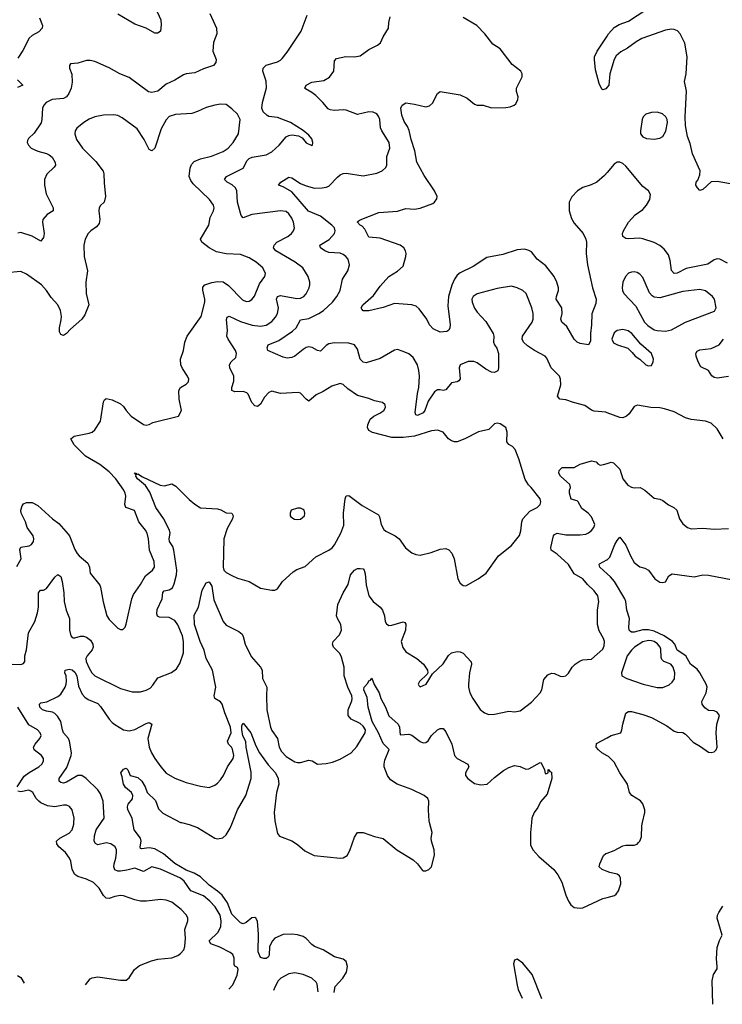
# Model space of a CAD drawing. Header units: inches. Extents: x 1603819 to 1745079, y 385938 to 533966.
# Tile 32 of 256: x 1635883 to 1640807, y 388726 to 395630. Entities that reach past the tile are written whole.
import ezdxf

# ---------------------------------------------------------------- set-up
doc = ezdxf.new("R2010")
doc.units = ezdxf.units.IN
doc.header["$MEASUREMENT"] = 0
for name, color, linetype in [('B6338', 7, 'Continuous'), ('B6339', 7, 'Continuous'), ('B6348', 7, 'Continuous'), ('B6349', 7, 'Continuous')]:
    doc.layers.add(name, color=color, linetype=linetype)

msp = doc.modelspace()

# ---------------------------------------------------------------- linework, layer by layer
at = {"layer": 'B6338', "color": 5}
for points, elevation in [([(1636343, 388861.3), (1636376.5, 388903.5), (1636390, 388911), (1636430, 388918.8), (1636590, 388894.8), (1636630, 388896), (1636649.4, 388910.6), (1636686.6, 388970), (1636723, 388997), (1636806.6, 389030), (1636850, 389041.2), (1636950, 389051.6), (1636990, 389067.2), (1637010, 389082), (1637032.2, 389107.8), (1637040.9, 389130), (1637046, 389190), (1637040.8, 389250), (1637061.1, 389310), (1637060.5, 389330), (1637051.3, 389350), (1637015.1, 389390), (1636950, 389440.9), (1636910, 389456.4), (1636870, 389460.9), (1636771.8, 389448.2), (1636730, 389449.8), (1636690, 389458.7), (1636610, 389486.6), (1636590, 389488.8), (1636550, 389482.9), (1636510, 389467.2), (1636490, 389468.9), (1636470, 389489.7), (1636440.3, 389540.4), (1636399.4, 389579.4), (1636350, 389604.2), (1636290, 389623.1), (1636270, 389636.3), (1636250.9, 389670), (1636240.3, 389730), (1636231.9, 389750), (1636203.1, 389790), (1636156.8, 389830), (1636142.7, 389850), (1636140.5, 389870), (1636164.2, 389890), (1636230, 389925.8), (1636249.7, 389950), (1636261.7, 389990), (1636262.7, 390000)], 360), ([(1637349.3, 388831.3), (1637377, 388863), (1637407.8, 388930), (1637414.7, 388970), (1637410, 388984), (1637390, 388994), (1637385.7, 389005.7), (1637385.8, 389050), (1637375.8, 389075.8), (1637357.4, 389090), (1637285.6, 389125.6), (1637222.9, 389150), (1637211.3, 389170), (1637272.5, 389230), (1637293.2, 389270), (1637294.5, 389310), (1637287.8, 389350), (1637252.6, 389410), (1637215.4, 389450), (1637170, 389487.4), (1637082.4, 389522.4), (1637034.9, 389590), (1637010, 389609.9), (1636870, 389674.1), (1636810, 389688.9), (1636750, 389657.1), (1636690, 389681.5), (1636633.9, 389666.1), (1636590, 389659.5), (1636570, 389659.4), (1636550, 389669.7), (1636543.7, 389690), (1636544.3, 389710), (1636556.5, 389750), (1636561.8, 389790), (1636560.4, 389810), (1636551.6, 389830), (1636520.9, 389850), (1636490, 389858), (1636430, 389843.1), (1636414.1, 389854.1), (1636405.3, 389870), (1636407.4, 389907.4), (1636419.9, 389950), (1636454, 390000)], 340), ([(1638086.5, 388809.3), (1638086.4, 388810), (1638093.5, 388850), (1638146.8, 388910), (1638173.5, 388950), (1638180.5, 388990), (1638170, 389025.2), (1638150, 389042), (1638090, 389058.9), (1638010, 389106.9), (1637950, 389130.8), (1637930, 389144.5), (1637890, 389187.9), (1637870, 389200.2), (1637830, 389214.1), (1637790, 389218.4), (1637730, 389214.4), (1637671.8, 389190), (1637654, 389170), (1637634.2, 389130), (1637630.1, 389069.9), (1637623.4, 389056.6), (1637610, 389046.9), (1637594.1, 389045.9), (1637570, 389054.7), (1637553.8, 389093.8), (1637557.1, 389217.1), (1637549.8, 389309.8), (1637536.9, 389330), (1637530, 389335.4), (1637510, 389332.2), (1637470, 389300.4), (1637450, 389291.1), (1637430, 389297.7), (1637370, 389357.5), (1637338.1, 389438.1), (1637302.1, 389490), (1637270, 389519.3), (1637210, 389561.9), (1637150, 389618.6), (1637104.5, 389644.5), (1637050, 389667.1), (1636970, 389712.1), (1636890, 389780.8), (1636830, 389816.1), (1636790, 389822.5), (1636736.6, 389816.6), (1636730, 389819.3), (1636727.4, 389830), (1636733.6, 389870), (1636729.9, 389890), (1636684.5, 389950), (1636675.8, 390000)], 320), ([(1637016.9, 390000), (1637070, 389986.7), (1637130, 389964.5), (1637250, 389891.2), (1637270, 389886.4), (1637306.2, 389893.8), (1637330, 389913.4), (1637358.8, 389961.2), (1637374.2, 390000)], 320), ([(1637673.9, 390000), (1637684.2, 389944.2), (1637690, 389923), (1637704.8, 389904.8), (1637790, 389872.9), (1637830, 389847.2), (1637880.9, 389800.9), (1637946, 389770), (1638130, 389750.3), (1638150, 389752.9), (1638178, 389770), (1638196.1, 389803.9), (1638230, 389898.8), (1638250, 389930.7), (1638290, 389930.4), (1638370, 389903), (1638430, 389888), (1638524.9, 389810), (1638639.9, 389739.9), (1638670.8, 389710), (1638704.9, 389664.9), (1638710, 389661), (1638730, 389662.8), (1638750, 389671), (1638769, 389690), (1638789.5, 389770.5), (1638787.6, 389810), (1638768.2, 389870), (1638766.6, 389890), (1638773.7, 389930), (1638754.7, 390000)], 320), ([(1639469.5, 390000), (1639462.3, 389930), (1639463.4, 389843.4), (1639478.4, 389810), (1639521.2, 389761.2), (1639627.3, 389670), (1639654.6, 389634.6), (1639683.4, 389583.4), (1639710.3, 389490), (1639728.1, 389448.1), (1639744.4, 389424.4), (1639770, 389404.9), (1639810, 389398.9), (1639830, 389402.3), (1639970, 389467.6), (1640000, 389475.3)], 320), ([(1640000, 389657.1), (1639965.2, 389670), (1639943.7, 389690), (1639949.4, 389710), (1639974.5, 389770), (1639990, 389782.4), (1640000, 389785.9)], 320), ([(1639542.5, 388764.6), (1639474.5, 388934.5), (1639410, 389013.4), (1639370, 389043), (1639350, 389035.5), (1639342.9, 389010), (1639370, 388860.7), (1639377, 388830), (1639405.2, 388769)], 280), ([(1635868.2, 388928.2), (1635890, 388914.8), (1635913.5, 388874.1)], 360), ([(1637974, 388812.6), (1637974, 388814), (1637967.5, 388867.5), (1637961.2, 388881.2), (1637930, 388908.7), (1637870, 388935), (1637810, 388945.5), (1637770, 388938.8), (1637714, 388910), (1637694, 388890), (1637672.2, 388850), (1637660.8, 388822)], 340)]:
    msp.add_lwpolyline(points, dxfattribs=dict(at, elevation=elevation))
at = {"layer": 'B6339', "color": 5}
for points, elevation in [([(1636809.1, 395770), (1636872.4, 395630), (1636875.2, 395595.2), (1636870.3, 395549.7), (1636850, 395535.1), (1636830, 395536.2), (1636769.8, 395569.8), (1636690, 395597.7), (1636571.3, 395670)], 340), ([(1635830, 391110.3), (1635891.4, 391108.6), (1635910, 391116), (1635918, 391130), (1635919.6, 391170), (1635929.7, 391210.3), (1635945, 391330), (1635989.4, 391410.6), (1636008, 391472), (1636013.5, 391510), (1636014.7, 391610), (1636029.7, 391630.4), (1636050, 391630.4), (1636070, 391640.4), (1636130, 391722), (1636150, 391740.5), (1636170, 391726.8), (1636180.9, 391690), (1636192.1, 391610), (1636193.8, 391550), (1636209.2, 391490), (1636232.3, 391430), (1636232.2, 391350), (1636241.6, 391310), (1636250, 391297.4), (1636256.5, 391296.5), (1636270, 391295.3), (1636310, 391307.1), (1636330, 391306.4), (1636350, 391299.2), (1636378.1, 391278.1), (1636396.5, 391250), (1636398.3, 391230), (1636390, 391212.3), (1636354.6, 391170), (1636346.9, 391150), (1636349.2, 391130), (1636370, 391082.4), (1636389.2, 391050), (1636409.5, 391029.5), (1636590, 390940.2), (1636670, 390918), (1636730, 390916.4), (1636770, 390928.4), (1636796.8, 390943.2), (1636816.6, 390963.4), (1636850, 391014), (1636946.7, 391053.3), (1636982, 391078), (1637005.1, 391114.9), (1637029.7, 391190.3), (1637030.8, 391269.2), (1637023.5, 391310), (1636990, 391387.6), (1636970, 391416.4), (1636930, 391438.8), (1636861.6, 391441.6), (1636847.9, 391447.9), (1636843.6, 391463.6), (1636846.6, 391493.4), (1636880.8, 391570), (1636886.4, 391613.7), (1636895.2, 391624.8), (1636930, 391633), (1636952.7, 391647.3), (1636966.1, 391673.9), (1636981.7, 391738.3), (1636983.5, 391770), (1636963, 391910), (1636955.3, 391935.3), (1636932.7, 391970), (1636931.4, 391990), (1636938.4, 392030), (1636933.5, 392050), (1636891.6, 392131.6), (1636837.8, 392210), (1636796, 392316), (1636764, 392364), (1636708.8, 392410), (1636697.6, 392430), (1636698.9, 392438.9), (1636688.3, 392451.7), (1636698, 392450), (1636702, 392442), (1636710, 392445.5), (1636743.4, 392423.4), (1636866.6, 392366.6), (1636897.8, 392362.2), (1636950, 392375.5), (1636978, 392358), (1637070, 392264.9), (1637110, 392232.4), (1637150, 392208), (1637270, 392199.1), (1637292.8, 392192.8), (1637330, 392171), (1637370.5, 392170.5), (1637379.1, 392150), (1637374, 392130), (1637337.2, 392062.8), (1637313.1, 391990), (1637308, 391790), (1637314.7, 391770), (1637330, 391754.7), (1637370, 391732.2), (1637410, 391714.9), (1637490, 391690.3), (1637570, 391644.4), (1637650, 391630.8), (1637670, 391630.8), (1637690, 391638.8), (1637723.7, 391690), (1637800.6, 391759.4), (1637825.1, 391774.9), (1637883.1, 391796.9), (1637957.4, 391862.5), (1638049.9, 391910.1), (1638072.5, 391927.5), (1638090, 391948.8), (1638133.5, 392030), (1638153.9, 392086.1), (1638151.9, 392170), (1638163, 392270), (1638170, 392290.8), (1638190, 392292.7), (1638283.6, 392223.6), (1638397.2, 392157.2), (1638405.1, 392145.1), (1638416.9, 392090), (1638435.3, 392055.3), (1638450, 392042.6), (1638513.4, 392010), (1638542, 391990), (1638586, 391926), (1638630, 391890.5), (1638659, 391879), (1638690, 391874.9), (1638766.7, 391893.3), (1638830, 391918.4), (1638870, 391921.6), (1638890, 391912.7), (1638910.4, 391890), (1638928.7, 391850), (1638952.7, 391710), (1638970, 391678.8), (1638990, 391662.8), (1639010, 391659.1), (1639097, 391710), (1639151.6, 391750), (1639239.5, 391870), (1639330, 391942), (1639386.3, 392013.7), (1639394.6, 392045.4), (1639401.5, 392110), (1639409.8, 392130.2), (1639457.1, 392182.9), (1639509.4, 392210), (1639531.5, 392230), (1639535.1, 392250), (1639529.6, 392270), (1639467.6, 392350), (1639448.2, 392368.2), (1639426, 392406), (1639381.4, 392550), (1639355.2, 392615.2), (1639337.3, 392637.3), (1639311.2, 392651.2), (1639297, 392670), (1639298.9, 392738.9), (1639289.6, 392769.6), (1639250, 392797), (1639230, 392800.7), (1639210, 392797), (1639170, 392757.6), (1639099, 392741), (1639002.8, 392690), (1638950, 392669.8), (1638930, 392669.8), (1638910, 392676.4), (1638888, 392690), (1638850, 392738.7), (1638810, 392752.1), (1638770, 392746.4), (1638650, 392708.7), (1638570, 392700.4), (1638490, 392699.2), (1638355.6, 392735.6), (1638329.3, 392750), (1638321.2, 392770), (1638322.7, 392790), (1638339.3, 392830), (1638365.2, 392850), (1638406, 392870), (1638434.5, 392890), (1638446.6, 392910), (1638445.2, 392930), (1638425.1, 392945.1), (1638370, 392956.9), (1638330, 392973.7), (1638250, 392994.6), (1638181.9, 393041.9), (1638150, 393071.5), (1638130, 393078.7), (1638070, 393059.3), (1638010, 393023.5), (1637960, 393000), (1637910, 392956.2), (1637890, 392969.6), (1637850.7, 393010.7), (1637835.3, 393015.3), (1637710, 393008.7), (1637650, 393025.1), (1637630, 393017), (1637597.6, 392982.4), (1637570, 392935.1), (1637550, 392917.6), (1637530, 392922.9), (1637510, 392945.1), (1637483.5, 393003.5), (1637474, 393014), (1637450, 393022.2), (1637390, 393020.5), (1637369.7, 393029.7), (1637369.7, 393050), (1637383.6, 393096.4), (1637383.1, 393130), (1637355.4, 393190), (1637353.3, 393210), (1637365.1, 393230), (1637398.2, 393261.8), (1637403.1, 393290), (1637395.4, 393310), (1637343.5, 393390), (1637335.1, 393410), (1637339.8, 393450), (1637332.2, 393527.8), (1637335.8, 393544.2), (1637350, 393552.1), (1637430, 393514.8), (1637511.3, 393488.7), (1637570, 393482), (1637610, 393488.4), (1637650, 393512.9), (1637675.3, 393544.7), (1637689.2, 393570.8), (1637697, 393610), (1637683.7, 393670), (1637689.9, 393690.1), (1637710, 393695.1), (1637825.4, 393674.6), (1637850, 393677.4), (1637873.6, 393690), (1637891.5, 393708.5), (1637910.8, 393749.2), (1637915.4, 393770), (1637915.8, 393790), (1637903.5, 393830), (1637866.9, 393890), (1637813.7, 393930), (1637676.9, 394010), (1637661.7, 394030), (1637665.4, 394050), (1637685.1, 394070), (1637762.4, 394110), (1637788, 394130), (1637802, 394150), (1637808.3, 394170), (1637801.4, 394210), (1637790, 394238.4), (1637770, 394269.6), (1637750, 394285.1), (1637709.7, 394289.7), (1637510, 394263.7), (1637450, 394241.6), (1637436, 394256), (1637430, 394273.2), (1637410.4, 394350.4), (1637404.2, 394430), (1637395.5, 394450), (1637372, 394472), (1637338, 394490), (1637318.4, 394510), (1637333.3, 394530), (1637448.2, 394590), (1637477.5, 394642.5), (1637490, 394656.5), (1637512.8, 394667.2), (1637610, 394683.6), (1637650, 394703.1), (1637701, 394750), (1637750, 394808.5), (1637770, 394818.4), (1637790, 394822.4), (1637836.8, 394816.8), (1637861.4, 394801.4), (1637890, 394767.7), (1637930, 394746.8), (1637935.3, 394750), (1637937.2, 394770), (1637930, 394794), (1637910, 394821.2), (1637870, 394853.2), (1637781.2, 394910), (1637690, 394943.5), (1637630, 394952), (1637618.2, 394958.2), (1637590, 394983.1), (1637579.8, 395010), (1637584.6, 395050), (1637612.2, 395152.2), (1637610, 395199), (1637586.9, 395270), (1637589.7, 395290), (1637610, 395310.3), (1637690, 395335.3), (1637710, 395345.7), (1637722, 395358), (1637757, 395403), (1637854.5, 395550), (1637897.6, 395662.4)], 360), ([(1637214.3, 395674.3), (1637261.1, 395570), (1637263.7, 395530), (1637240.5, 395470), (1637236.4, 395410), (1637258.7, 395350), (1637257.6, 395330), (1637240.5, 395310), (1637170, 395284.5), (1637110, 395256.4), (1637050, 395251), (1637030, 395244), (1636970, 395206.6), (1636910, 395177.7), (1636850, 395127.9), (1636810, 395119.7), (1636784.9, 395124.9), (1636650, 395225.1), (1636585.2, 395250), (1636510, 395291.6), (1636410, 395336.9), (1636375.6, 395344.4), (1636350, 395344.2), (1636290, 395326), (1636239.6, 395320.4), (1636231.3, 395310), (1636231, 395290), (1636247.1, 395247.1), (1636251.3, 395191.3), (1636243.5, 395150), (1636227.9, 395112.1), (1636210.9, 395089.1), (1636190, 395078), (1636110, 395071), (1636068.4, 395050), (1636052.2, 395030), (1636043.7, 395010), (1636039, 394930), (1636032.2, 394907.8), (1635984.9, 394835.1), (1635943.7, 394796.3), (1635936.7, 394783.3), (1635934.9, 394770), (1635944, 394750), (1635964.2, 394730), (1636010, 394707.1), (1636070, 394692.6), (1636090, 394683.2), (1636110, 394666.7), (1636132.1, 394627.9), (1636134, 394610), (1636125.1, 394594.9), (1636073.4, 394546.6), (1636055.9, 394510), (1636056.3, 394470), (1636069.4, 394410), (1636117.4, 394310), (1636118, 394290), (1636076.5, 394263.5), (1636045.5, 394230), (1636042.4, 394210), (1636054.6, 394130), (1636050, 394102), (1636030, 394077.2), (1635971.4, 394111.4), (1635890, 394137.6), (1635870, 394133.3)], 360), ([(1636022.7, 395642.7), (1636042.4, 395590), (1636039.2, 395570), (1636016.1, 395543.9), (1635970, 395518.8), (1635950, 395501.7), (1635905.5, 395414.5), (1635870, 395360.5)], 340), ([(1640000, 392873.4), (1639990, 392877.2), (1639910, 392884.5), (1639890, 392892.7), (1639844.5, 392924.5), (1639764.9, 392944.9), (1639710, 392965.1), (1639669, 392970), (1639652.7, 392990), (1639676.2, 393070), (1639673.6, 393110), (1639665.1, 393130), (1639607.8, 393190), (1639577.1, 393257.1), (1639566.6, 393270), (1639490, 393310.9), (1639442.2, 393342.2), (1639414, 393370), (1639405.1, 393390), (1639406.6, 393410), (1639474.2, 393510), (1639481, 393530), (1639482.3, 393570), (1639472.4, 393610), (1639432.7, 393710), (1639409.3, 393730), (1639369.8, 393749.8), (1639330, 393760.4), (1639230, 393745.8), (1639090, 393708.2), (1639061.3, 393690), (1639052, 393670), (1639053.4, 393650), (1639070, 393608), (1639090, 393579.3), (1639150, 393513), (1639201.3, 393430), (1639205.3, 393410), (1639202.6, 393370), (1639210.4, 393350), (1639227.9, 393327.9), (1639238.7, 393290), (1639238, 393190), (1639232.8, 393167.2), (1639210, 393155.8), (1639190, 393158.5), (1639150, 393179.3), (1639090, 393224.8), (1639065.8, 393234.2), (1639026.5, 393233.5), (1638970.4, 393210), (1638963.2, 393190), (1638968.8, 393111.2), (1638961.7, 393098.3), (1638948.9, 393091.1), (1638910, 393083.5), (1638870, 393033.6), (1638850, 393029.7), (1638830, 393035.1), (1638810, 393034), (1638790, 393019.7), (1638744.7, 392955.3), (1638722, 392890), (1638710, 392873.5), (1638670, 392854.7), (1638660.3, 392860.3), (1638655.6, 392875.6), (1638670.5, 393010), (1638679.3, 393050), (1638684.8, 393130), (1638681.2, 393170), (1638669.9, 393210), (1638640.9, 393260.9), (1638610, 393286.6), (1638570, 393304.4), (1638530, 393317.6), (1638510, 393311.6), (1638410, 393253.5), (1638310, 393223.1), (1638290, 393228), (1638270, 393249.5), (1638250, 393320.9), (1638230, 393349.6), (1638190, 393361.5), (1638090, 393363.2), (1638050, 393357.7), (1638030, 393346), (1637990, 393305.1), (1637970, 393311.1), (1637932.5, 393332.5), (1637910, 393335.7), (1637890, 393330.7), (1637870, 393318.5), (1637810, 393270.6), (1637790, 393262.1), (1637756.4, 393256.4), (1637730, 393262.6), (1637622, 393310), (1637616.2, 393330), (1637623.6, 393350), (1637699.5, 393380.5), (1637794.6, 393445.4), (1637819.4, 393470), (1637850, 393524.6), (1637910, 393535.1), (1637979.8, 393570), (1638011.4, 393590), (1638074.2, 393650), (1638106.6, 393690), (1638129.7, 393730), (1638146, 393810), (1638181.7, 393870), (1638193.7, 393910), (1638186, 393950), (1638169.6, 393970), (1638150, 393984), (1638130, 393992.4), (1638050, 393997.3), (1638020.9, 394010), (1637991.2, 394030), (1637986, 394050), (1638051.3, 394088.7), (1638088.7, 394130), (1638094.8, 394150), (1638088.7, 394170), (1638069.8, 394190), (1637990, 394252.7), (1637906.7, 394286.7), (1637790, 394422), (1637730, 394458), (1637697.2, 394470), (1637712, 394490), (1637770, 394526.3), (1637790, 394520.8), (1637850, 394482.6), (1637890, 394464.3), (1637950, 394449.4), (1638002, 394450), (1638030, 394454.7), (1638050, 394463.6), (1638110, 394525.7), (1638130, 394542.6), (1638150, 394552.2), (1638170, 394554), (1638290, 394534.3), (1638385.6, 394554.4), (1638422.7, 394570), (1638450, 394594.8), (1638455.8, 394610), (1638456.4, 394670), (1638476.1, 394730), (1638471.8, 394770), (1638420.3, 394850), (1638412, 394872), (1638406.4, 394930), (1638399.3, 394950), (1638385.1, 394970), (1638361.3, 394981.3), (1638330, 394984.2), (1638250, 394965), (1638170, 394996), (1638150, 394998.3), (1638090, 394992.5), (1638058.2, 394998.2), (1638045.9, 395005.9), (1638008.5, 395050), (1637957.6, 395097.6), (1637930, 395119.7), (1637885.3, 395145.3), (1637880.9, 395150), (1637889.6, 395170), (1637930, 395191.1), (1638015.4, 395204.6), (1638053.2, 395226.8), (1638083.5, 395270), (1638090, 395342), (1638103, 395357), (1638168.3, 395371.7), (1638230, 395370.3), (1638270, 395377), (1638330, 395420.4), (1638389.6, 395450.4), (1638411.1, 395468.9), (1638429.6, 395510), (1638467, 395570), (1638469.6, 395610), (1638479.7, 395650)], 340), ([(1640000, 394558.9), (1639982, 394538), (1639928.5, 394491.5), (1639888, 394472), (1639830, 394453.7), (1639792.6, 394430), (1639751.4, 394388.6), (1639732.9, 394350), (1639734.2, 394290), (1639750, 394236.4), (1639770, 394203.6), (1639831.4, 394131.4), (1639851.4, 394090), (1639855.2, 394070), (1639854, 393990), (1639861.6, 393910), (1639896.9, 393750), (1639922.7, 393670), (1639920.9, 393639.1), (1639892.4, 393567.6), (1639891.3, 393491.3), (1639883.1, 393430), (1639884.4, 393375.6), (1639870, 393349.5), (1639810, 393360.5), (1639790, 393369.6), (1639770, 393389.6), (1639718.5, 393478.5), (1639683.5, 393510), (1639675.6, 393530), (1639684.9, 393570), (1639681.5, 393610), (1639643.2, 393670), (1639645.2, 393690), (1639659.4, 393730), (1639659, 393750), (1639647.6, 393790), (1639627.8, 393830), (1639570, 393903.4), (1639509.8, 393950), (1639470, 394001.6), (1639450, 394012.8), (1639420.6, 394020.6), (1639370, 394017.2), (1639270, 393982.7), (1639157.4, 393962.6), (1639061.3, 393898.7), (1638970, 393854.6), (1638950, 393839.7), (1638930.1, 393809.9), (1638911.7, 393768.3), (1638887.3, 393690), (1638883.8, 393623.8), (1638899.6, 393490), (1638898, 393470), (1638890, 393452.7), (1638875.6, 393444.4), (1638830, 393439.7), (1638781.7, 393461.7), (1638754.5, 393490), (1638737, 393530), (1638681.5, 393601.5), (1638660.5, 393620.5), (1638631.7, 393631.7), (1638510, 393638.9), (1638430, 393612), (1638330, 393589.5), (1638290, 393589.5), (1638280.1, 393600.1), (1638276, 393610), (1638287.8, 393630), (1638362.8, 393697.2), (1638410, 393761.1), (1638469.7, 393830), (1638530, 393866.7), (1638570, 393902.6), (1638589.8, 393970), (1638591.6, 393990), (1638586.8, 394010), (1638574.8, 394030), (1638550, 394048.3), (1638410, 394097.5), (1638330, 394106.3), (1638301.4, 394161.4), (1638283.3, 394183.3), (1638269.6, 394190), (1638247.5, 394212.5), (1638270, 394227.7), (1638401, 394279), (1638530, 394287.3), (1638590, 394306.5), (1638650, 394300.7), (1638690, 394308.1), (1638777.8, 394342.2), (1638789.8, 394350.2), (1638806.6, 394373.4), (1638809.7, 394390), (1638790.8, 394430), (1638717.4, 394537.4), (1638666.6, 394630), (1638651.5, 394710), (1638626, 394790), (1638612.2, 394852.2), (1638600.4, 394880.4), (1638577, 394917), (1638561.8, 394961.8), (1638554.7, 395010), (1638564.5, 395030), (1638590, 395046.3), (1638650, 395038.6), (1638730, 395019.3), (1638754.5, 395025.5), (1638776.2, 395043.8), (1638810, 395112), (1638830, 395126), (1638970, 395102.6), (1639018.9, 395078.9), (1639070, 395037.3), (1639090, 395030.7), (1639130, 395030.5), (1639190, 395013), (1639290, 395013.4), (1639319.8, 395020.2), (1639348.5, 395031.5), (1639359.3, 395040.7), (1639375.1, 395070), (1639376.3, 395090), (1639365.6, 395125.6), (1639364.4, 395150), (1639405.1, 395230), (1639404.5, 395250), (1639394, 395270), (1639335.3, 395315.3), (1639250, 395424.7), (1639199.5, 395459.5), (1639142.9, 395530), (1639086.1, 395590), (1638990, 395646.3)], 320), ([(1640000, 395156.3), (1639990, 395144.7), (1639970, 395139), (1639963.2, 395143.2), (1639943, 395183), (1639919.3, 395279.3), (1639912.1, 395352.1), (1639912, 395370), (1639929.8, 395410), (1640000, 395515.2)], 280), ([(1635867.8, 395207.8), (1635904, 395170), (1635866.5, 395153.5)], 340), ([(1635863.7, 391796.3), (1635894, 391850), (1635884.6, 391915.4), (1635890, 391930.4), (1635950, 391940.3), (1635965.1, 391950), (1635979.7, 391970), (1635982.6, 391990), (1635977.7, 392010), (1635936.3, 392070), (1635924.2, 392110), (1635893.3, 392170), (1635891.5, 392190), (1635899.3, 392220.7), (1635910, 392235.5), (1635930, 392244.4), (1635970, 392244.9), (1636010, 392223.7), (1636112.9, 392130), (1636156.3, 392096.3), (1636222, 392022), (1636231.2, 392010), (1636270, 391914), (1636285.9, 391885.9), (1636298.9, 391870), (1636359.8, 391819.8), (1636372.9, 391790), (1636376.4, 391750), (1636443.9, 391663.9), (1636450.2, 391650), (1636468.2, 391548.2), (1636493.4, 391450), (1636510, 391423.8), (1636570, 391363.8), (1636590, 391353.4), (1636606, 391354), (1636620.9, 391370), (1636630, 391391.3), (1636669.8, 391570), (1636680.2, 391599.8), (1636729.8, 391670.2), (1636764.2, 391730), (1636813.6, 391770), (1636827.8, 391790), (1636826.2, 391830), (1636792.9, 391910), (1636784.5, 391990), (1636775.6, 392030), (1636765.4, 392050), (1636717.8, 392110), (1636687.9, 392187.9), (1636626.3, 392210), (1636619.3, 392230), (1636625.7, 392290), (1636623.1, 392310), (1636613.6, 392330), (1636556.5, 392410), (1636510, 392458.5), (1636444.1, 392510), (1636345, 392570), (1636263.5, 392650), (1636241.2, 392690), (1636264, 392710), (1636369.8, 392730.2), (1636390, 392738.3), (1636410, 392753.7), (1636450, 392815.5), (1636470, 392950.8), (1636476.6, 392963.4), (1636490, 392974), (1636530, 392965.3), (1636590, 392936.3), (1636610, 392918.8), (1636628, 392890), (1636663, 392850), (1636750.6, 392790.6), (1636770, 392786.8), (1636790, 392790.7), (1636815.1, 392804.9), (1636995.3, 392850), (1637017.2, 392890), (1636999.6, 392970), (1636998, 393030), (1637009.3, 393050), (1637050, 393073.4), (1637066.6, 393090), (1637067, 393093), (1637067.3, 393110), (1637059.6, 393130), (1637023.1, 393183.1), (1637011.5, 393210), (1637009.6, 393250), (1637029.7, 393310), (1637041.3, 393370), (1637057.4, 393410), (1637155.1, 393550), (1637179.3, 393650), (1637179.8, 393670), (1637165.4, 393734.6), (1637165.9, 393754.1), (1637180.7, 393770), (1637230, 393786.8), (1637270, 393794.5), (1637310, 393791), (1637346.5, 393766.5), (1637444.8, 393664.8), (1637470, 393654.9), (1637490, 393657), (1637510, 393668.5), (1637528.8, 393691.2), (1637562.8, 393777.2), (1637600.5, 393830), (1637606.3, 393850), (1637586.3, 393890), (1637539.7, 393930), (1637490, 393960.4), (1637430, 393984.2), (1637330, 393987.3), (1637263.3, 394003.3), (1637210.7, 394030.7), (1637159.5, 394070), (1637149.6, 394090), (1637207.3, 394190), (1637217.4, 394242.6), (1637240.5, 394290), (1637245.6, 394310), (1637241.6, 394330), (1637213.3, 394370), (1637099.5, 394479.5), (1637081.6, 394501.7), (1637071.6, 394530), (1637077.2, 394590), (1637085.9, 394614.1), (1637105.3, 394634.7), (1637150, 394654.6), (1637227.6, 394672.4), (1637310, 394704.7), (1637343.1, 394730), (1637379.1, 394770), (1637415.4, 394830), (1637427.6, 394930), (1637410, 394966.6), (1637370, 395006), (1637330, 395035.1), (1637290, 395038), (1637250, 395031.8), (1637190, 395014), (1637130, 394985.4), (1637090, 394972.4), (1636974.5, 394965.5), (1636930, 394951.1), (1636910, 394927), (1636874.2, 394865.8), (1636830, 394729.2), (1636810, 394709.4), (1636790, 394719.5), (1636754.6, 394790), (1636705.3, 394865.3), (1636601.5, 394941.5), (1636570, 394957.4), (1636542, 394962), (1636470, 394959.8), (1636410, 394948.6), (1636370, 394932.2), (1636332.7, 394910), (1636284.4, 394870), (1636272.4, 394850), (1636268.7, 394830), (1636281.3, 394790), (1636322, 394730), (1636415.6, 394635.6), (1636467, 394567), (1636473.4, 394550), (1636474.4, 394485.6), (1636484.6, 394390), (1636474, 394350), (1636450, 394326.6), (1636440.3, 394310), (1636436.9, 394290), (1636443.6, 394230), (1636439.4, 394200.6), (1636422.2, 394177.8), (1636382.4, 394150), (1636362.4, 394130), (1636342, 394090), (1636333.4, 394050), (1636333.7, 393970), (1636358.7, 393870), (1636347.2, 393790), (1636348.2, 393710), (1636368.2, 393630), (1636338.4, 393561.6), (1636317.6, 393530), (1636239.1, 393460.9), (1636210, 393428.7), (1636190, 393416.4), (1636170, 393422.4), (1636161.7, 393441.7), (1636162.2, 393470), (1636174.4, 393525.6), (1636175.2, 393550), (1636169.3, 393590), (1636151.2, 393630), (1636102.8, 393682.8), (1636070, 393730.8), (1636035.6, 393770), (1635930, 393846), (1635890, 393863.6), (1635790, 393855.8)], 380), ([(1636454, 390000), (1636474.5, 390030), (1636468.4, 390150), (1636450, 390201), (1636430, 390228.7), (1636349.1, 390309.1), (1636319.3, 390330), (1636290, 390329.8), (1636210, 390283.2), (1636190, 390276.8), (1636170, 390281.5), (1636160.4, 390290), (1636160.4, 390310), (1636213.4, 390386.6), (1636244.1, 390470), (1636245.7, 390490), (1636232, 390570), (1636223.8, 390590), (1636190.5, 390630.4), (1636182.4, 390650), (1636170.7, 390710), (1636147.3, 390747.3), (1636130, 390764.7), (1636113.6, 390773.6), (1636070, 390780.3), (1636043, 390790), (1636023.1, 390810), (1636020.7, 390830), (1636030, 390839.3), (1636074.1, 390845.9), (1636150, 390884.2), (1636170, 390899.5), (1636202, 390950), (1636207.8, 390970), (1636211, 390991), (1636208.4, 391028.4), (1636199.3, 391050), (1636202, 391070), (1636230, 391075.8), (1636250, 391070.2), (1636270, 391055.6), (1636284.1, 391030), (1636296.1, 390956.1), (1636320.7, 390900.7), (1636339.5, 390879.5), (1636363.4, 390863.4), (1636430, 390834.3), (1636450, 390813.4), (1636510, 390724.6), (1636530, 390701.5), (1636550, 390686.9), (1636610, 390651.3), (1636650, 390642.4), (1636690, 390652.3), (1636770, 390695.6), (1636790, 390700.9), (1636810, 390690.7), (1636782, 390590), (1636789.3, 390529.3), (1636805.5, 390490), (1636830, 390448.4), (1636871.6, 390390), (1636910, 390346), (1636970, 390311.6), (1637050, 390280.8), (1637150, 390255.6), (1637210, 390247.2), (1637250, 390262), (1637270, 390276.4), (1637290, 390299.3), (1637311.1, 390330), (1637339.1, 390390), (1637378.8, 390450), (1637383.7, 390470), (1637374.6, 390514.6), (1637366.6, 390530), (1637346.4, 390550), (1637339.8, 390570), (1637365.9, 390630), (1637360.1, 390670), (1637319.4, 390770), (1637302, 390830), (1637290, 390846), (1637251.1, 390871.1), (1637246, 390890), (1637258.5, 390950), (1637233.5, 391070), (1637190.6, 391150), (1637174.9, 391210), (1637146.7, 391270), (1637106.8, 391390), (1637104.6, 391455.4), (1637136, 391510), (1637161.6, 391630), (1637190, 391681), (1637196, 391684), (1637210, 391687.3), (1637230, 391658.8), (1637242.9, 391562.9), (1637309.2, 391409.2), (1637330, 391385.3), (1637418.9, 391338.9), (1637441.2, 391321.2), (1637450, 391306), (1637462.7, 391250), (1637505.7, 391165.8), (1637570.9, 391090.9), (1637582, 391070), (1637585.3, 391010), (1637615.6, 390950), (1637611.5, 390890), (1637615.9, 390790), (1637641.2, 390670), (1637650, 390646.7), (1637689.2, 390590), (1637702.2, 390530), (1637717.9, 390497.9), (1637750, 390463.2), (1637810, 390425.8), (1637830, 390420.7), (1637850, 390422.2), (1637910, 390437.8), (1637933, 390433), (1637970, 390410.6), (1638030, 390413.4), (1638075.9, 390424.1), (1638130, 390444.9), (1638206, 390490), (1638246.3, 390533.7), (1638304.4, 390630), (1638305.8, 390650), (1638290, 390676.5), (1638270, 390696), (1638205.7, 390725.7), (1638185.3, 390750), (1638185, 390790), (1638210, 390853.4), (1638214, 390870), (1638211.1, 390890), (1638182.7, 390950), (1638157.7, 391030), (1638157.2, 391090), (1638139, 391159), (1638125.8, 391185.8), (1638082.7, 391230), (1638075.1, 391250), (1638079.5, 391270), (1638123.9, 391316.1), (1638137.8, 391350), (1638134.2, 391390), (1638109.7, 391430), (1638102.9, 391450), (1638112.8, 391530), (1638150, 391610.6), (1638184, 391670), (1638202.3, 391737.7), (1638229.2, 391770), (1638250, 391780.7), (1638270, 391782.8), (1638290, 391778.8), (1638297.3, 391770), (1638304.1, 391744.1), (1638311.9, 391668.1), (1638330.3, 391590), (1638360.3, 391550), (1638408.5, 391510), (1638424.9, 391490), (1638439.5, 391450), (1638445.3, 391410), (1638454, 391394), (1638470, 391383), (1638490, 391384.4), (1638570, 391407.3), (1638582.8, 391402.8), (1638590, 391392), (1638587.4, 391350), (1638555.6, 391270), (1638567.2, 391227.2), (1638590, 391196.5), (1638665.5, 391150), (1638714, 391110), (1638740.7, 391070), (1638742.8, 391050), (1638738.5, 391041.5), (1638684, 390990), (1638674.8, 390970), (1638680.5, 390960.5), (1638690, 390951), (1638731.1, 390970), (1638776.9, 391043.1), (1638850, 391112.7), (1638888.5, 391171.6), (1638910, 391190.7), (1638950, 391200.7), (1638970, 391197.3), (1638990, 391187.3), (1639046.9, 391126.9), (1639050.4, 391110), (1639034.3, 391050), (1639028.4, 390971.6), (1639027.5, 390950), (1639036.5, 390910), (1639058, 390870), (1639110, 390793), (1639140.7, 390770), (1639170, 390757.6), (1639210, 390759.5), (1639310, 390780.5), (1639350, 390775.5), (1639390, 390783.8), (1639470, 390843.8), (1639531.6, 390910), (1639542.4, 390930), (1639556.6, 391003.4), (1639584, 391036), (1639610, 391047.4), (1639630, 391045.3), (1639670, 391026.4), (1639690, 391023.8), (1639710, 391028.2), (1639730, 391047.7), (1639755.6, 391090), (1639775.1, 391110), (1639810, 391133.7), (1639830, 391140.3), (1639890, 391145.5), (1639970, 391216.4), (1639979.8, 391240.2), (1639980.8, 391270), (1639974.8, 391290), (1639944.7, 391344.7), (1639932.4, 391390), (1639932.6, 391490), (1639942.4, 391550), (1639934.3, 391590), (1639910, 391626), (1639861.3, 391670), (1639829.8, 391709.8), (1639770, 391743.5), (1639730, 391810.9), (1639650, 391882.7), (1639607.6, 391910), (1639604.8, 391930), (1639623.5, 392010), (1639630, 392020.5), (1639650, 392028.4), (1639710, 392016.9), (1639810, 392017.4), (1639850, 392023.6), (1639870, 392032.2), (1639890, 392048.8), (1639907.6, 392070), (1639913.3, 392090), (1639890, 392143.7), (1639866.6, 392170), (1639821.8, 392201.8), (1639797.6, 392250), (1639790, 392256.9), (1639747.9, 392267.9), (1639735.6, 392310), (1639735.1, 392330), (1639743.6, 392350), (1639739.1, 392370), (1639672.6, 392430), (1639662.4, 392450), (1639662.9, 392470), (1639685.2, 392490), (1639770, 392490.3), (1639810, 392512.4), (1639890, 392536.3), (1639922, 392530), (1639935.3, 392515.3), (1639950, 392507.3), (1639975.3, 392510), (1640000, 392518.3)], 340), ([(1640000, 391743.9), (1639948.5, 391790), (1639943, 391810), (1639946.3, 391813.7), (1639998.5, 391841.5), (1640000, 391842.8)], 320), ([(1638754.7, 390000), (1638751.5, 390011.5), (1638748, 390088), (1638750.6, 390150.6), (1638742.5, 390170), (1638717.8, 390190), (1638630, 390231.2), (1638528.2, 390270), (1638480.9, 390300.9), (1638459.8, 390330), (1638438.3, 390390), (1638436.8, 390410), (1638442.7, 390437.3), (1638472.3, 390512.3), (1638430, 390555.6), (1638397, 390630), (1638352.2, 390710), (1638325.6, 390810), (1638317, 390877), (1638295.1, 390930), (1638297, 390950), (1638322, 390978), (1638330, 390994), (1638341.2, 390998.8), (1638350, 391012), (1638367.7, 390967.7), (1638403.1, 390910), (1638414.7, 390870), (1638447.2, 390810), (1638470, 390748.5), (1638535.6, 390690), (1638543.9, 390670), (1638550, 390616), (1638610, 390619.6), (1638630, 390614), (1638690, 390568.5), (1638710, 390560.4), (1638730, 390560.5), (1638746.6, 390573.4), (1638770, 390610.4), (1638810, 390650.4), (1638830, 390659.1), (1638850, 390659.1), (1638870, 390636), (1638911, 390551), (1638930.4, 390470), (1638950, 390450.4), (1639024, 390410), (1639030.6, 390390), (1639008.2, 390350), (1639006.4, 390330), (1639023, 390310), (1639070, 390274), (1639115.3, 390264.7), (1639159, 390270), (1639210, 390316.4), (1639274.6, 390365.4), (1639310, 390385.3), (1639350, 390399.3), (1639390, 390393.4), (1639430, 390374), (1639450, 390376.3), (1639530, 390422), (1639538, 390418), (1639562, 390370), (1639565.4, 390345.4), (1639570, 390342), (1639586, 390350), (1639586, 390370), (1639590, 390372), (1639598, 390358), (1639610, 390354), (1639611.3, 390310), (1639580.3, 390199.7), (1639533.8, 390146.2), (1639513.5, 390106.5), (1639488.8, 390071.2), (1639472.7, 390030), (1639469.5, 390000)], 320), ([(1635865.7, 390250), (1635915.3, 390324.7), (1635948.3, 390351.7), (1636017.3, 390390), (1636038.5, 390410), (1636049.8, 390430), (1636049.7, 390450), (1636036.4, 390470), (1635985.1, 390510), (1635980.4, 390530), (1635991, 390550), (1636024.7, 390590), (1636032.4, 390610), (1636026.3, 390630), (1636008, 390650), (1635946.1, 390686.1), (1635868.8, 390810)], 360), ([(1637374.2, 390000), (1637409.8, 390090), (1637467, 390190), (1637504.1, 390310), (1637505.7, 390354.3), (1637470, 390529.3), (1637466.6, 390566.6), (1637447.7, 390610), (1637439.4, 390650), (1637439.5, 390680.5), (1637450, 390697.3), (1637503.2, 390630), (1637537.1, 390537.1), (1637564.2, 390490), (1637624.3, 390404.3), (1637675.4, 390350), (1637693.7, 390310), (1637698, 390270), (1637681.5, 390210), (1637667.3, 390070), (1637671.7, 390011.7), (1637673.9, 390000)], 320), ([(1640000, 390468.2), (1639962.7, 390490), (1639939.5, 390510), (1639923.6, 390530), (1639925.6, 390554.4), (1640000, 390594.5)], 320), ([(1636675.8, 390000), (1636670.5, 390030.5), (1636640.5, 390090), (1636638.7, 390110), (1636643.6, 390130), (1636673.3, 390166.7), (1636675.6, 390190), (1636665.7, 390210), (1636625.4, 390245.4), (1636609.9, 390270), (1636601.8, 390321.8), (1636592, 390350), (1636610, 390374.4), (1636630, 390380.7), (1636640.7, 390370), (1636656, 390330), (1636710, 390316), (1636738, 390290), (1636762.3, 390250), (1636777.3, 390210), (1636833.9, 390153.9), (1636856.7, 390096.7), (1636886, 390066), (1637010, 390001.7), (1637016.9, 390000)], 320), ([(1636262.7, 390000), (1636265.4, 390030), (1636249.6, 390090), (1636232.1, 390112.1), (1636210, 390121.6), (1636190, 390123), (1636130, 390109.7), (1636077.6, 390117.6), (1636030, 390139.1), (1636016.3, 390150), (1635998.5, 390170), (1635975.1, 390210), (1635961.4, 390221.4), (1635947.2, 390227.2), (1635890, 390216), (1635870, 390220.5)], 360)]:
    msp.add_lwpolyline(points, dxfattribs=dict(at, elevation=elevation))
at = {"layer": 'B6339', "color": 5, "elevation": 380}
msp.add_lwpolyline([(1637830, 392204.5), (1637786, 392190), (1637777.3, 392170), (1637778.8, 392150), (1637783.8, 392143.8), (1637808.6, 392128.6), (1637830, 392124.9), (1637850, 392128.2), (1637878, 392150), (1637880.9, 392170), (1637876, 392190), (1637870, 392196), (1637850, 392203.7)], close=True, dxfattribs=at)
at = {"layer": 'B6348', "color": 5}
for points, elevation in [([(1640000, 389785.9), (1640050, 389803.6), (1640110, 389836.9), (1640130, 389841.7), (1640190, 389841.1), (1640210, 389848.5), (1640220.6, 389859.4), (1640230, 389870.7), (1640240.6, 389899.4), (1640243.1, 389976.9), (1640248.5, 390000)], 320), ([(1640000, 389475.3), (1640051.5, 389488.5), (1640063, 389497), (1640079.5, 389520.5), (1640096.8, 389570), (1640093.3, 389610), (1640086, 389626), (1640070, 389637.4), (1640019, 389650), (1640000, 389657.1)], 320), ([(1640741.3, 388725.8), (1640735.4, 388890), (1640744.4, 388935.6), (1640770, 388974), (1640772, 388990), (1640765.4, 389045.4), (1640770, 389124.7), (1640786.3, 389173.7), (1640805.2, 389210), (1640771.1, 389328.9), (1640772.4, 389350), (1640781.7, 389370), (1640810, 389414)], 280)]:
    msp.add_lwpolyline(points, dxfattribs=dict(at, elevation=elevation))
at = {"layer": 'B6349', "color": 5}
for points, elevation in [([(1640000, 395515.2), (1640009.9, 395530), (1640050, 395576.3), (1640083.6, 395596.4), (1640150, 395620.7), (1640270, 395700.2)], 280), ([(1640890, 394474.7), (1640770, 394495.7), (1640727.9, 394492.1), (1640670, 394438.5), (1640650, 394432.7), (1640632.7, 394450), (1640622.7, 394470), (1640624.8, 394490), (1640635.6, 394504.4), (1640650, 394543.1), (1640651.2, 394570), (1640598.4, 394690), (1640581.7, 394761.7), (1640563.7, 394810), (1640549, 394889), (1640546.1, 394950), (1640556.2, 395130), (1640543.1, 395196.9), (1640554.2, 395250), (1640560.8, 395370), (1640544.7, 395464.7), (1640511.8, 395531.8), (1640492, 395552), (1640470, 395561.8), (1640450, 395564.3), (1640410, 395556.7), (1640242.7, 395497.3), (1640204.3, 395475.7), (1640142.4, 395430), (1640095.5, 395404.5), (1640064, 395376), (1640048.5, 395350), (1640019.7, 395250), (1640011.7, 395170), (1640000, 395156.3)], 280), ([(1640843.9, 393923.9), (1640790, 393951.2), (1640770, 393954.3), (1640750, 393946.6), (1640705.2, 393914.8), (1640553.6, 393886.4), (1640490, 393852.8), (1640470, 393851.1), (1640451.6, 393871.6), (1640441.5, 393941.5), (1640430, 393980.7), (1640400.7, 394020.7), (1640370, 394046.9), (1640330, 394067.4), (1640250, 394093.8), (1640230, 394097.2), (1640150, 394093.1), (1640130, 394096.9), (1640110, 394109.6), (1640108.5, 394130), (1640114.5, 394150), (1640149.3, 394210.7), (1640197.3, 394262.7), (1640250, 394300.3), (1640276.3, 394330), (1640299.7, 394370), (1640303.9, 394403.9), (1640289.7, 394429.7), (1640250, 394461.3), (1640130, 394602), (1640110, 394622), (1640090, 394632), (1640070, 394632), (1640050, 394617), (1640000, 394558.9)], 320), ([(1640850, 393128.2), (1640770, 393116.9), (1640750, 393121.3), (1640733.8, 393133.8), (1640709.8, 393169.8), (1640657, 393197), (1640636.9, 393230), (1640623.9, 393270), (1640622.6, 393290), (1640630, 393304.9), (1640650, 393316.1), (1640730, 393324.2), (1640785.1, 393350), (1640815.1, 393390)], 320), ([(1640812.8, 392690), (1640770, 392762), (1640730, 392800.5), (1640690, 392814.2), (1640590, 392827.1), (1640550, 392838.5), (1640470, 392880.5), (1640401, 392901), (1640370, 392907.3), (1640306, 392910), (1640212, 392928), (1640190, 392918), (1640154.2, 392865.8), (1640136, 392850), (1640110, 392838), (1640090, 392839.5), (1640000, 392873.4)], 340), ([(1640000, 392518.3), (1640027.7, 392527.7), (1640043.8, 392523.8), (1640090, 392478.8), (1640110.3, 392410), (1640145.5, 392365.5), (1640170, 392352.2), (1640190, 392348.4), (1640231, 392350), (1640264, 392330), (1640330, 392274), (1640370, 392268.2), (1640390, 392259.5), (1640429.3, 392229.3), (1640467.7, 392210), (1640488, 392190), (1640507.3, 392130), (1640530, 392094.8), (1640562.8, 392070), (1640590, 392059.3), (1640670, 392064.4), (1640750, 392057.4), (1640850, 392062)], 340), ([(1640000, 391842.8), (1640019.3, 391860.8), (1640053, 391950), (1640070, 391979.1), (1640090, 392001), (1640130, 391945.5), (1640162.7, 391870), (1640190, 391824.9), (1640230, 391794.4), (1640264.4, 391784.4), (1640290, 391770.7), (1640334.8, 391710), (1640370, 391686.4), (1640390, 391683), (1640410, 391687.3), (1640432.7, 391730), (1640454.8, 391745.2), (1640610, 391723.8), (1640670, 391736.5), (1640710, 391735.8), (1640930, 391694)], 320), ([(1640000, 390594.5), (1640028.7, 390610), (1640095.3, 390630), (1640104, 390650), (1640109.2, 390690), (1640132.1, 390767.9), (1640150, 390778), (1640170, 390779.3), (1640250, 390758.4), (1640310, 390737), (1640419.3, 390679.3), (1640470, 390642), (1640490, 390633.4), (1640530, 390630.6), (1640550, 390620.7), (1640603.6, 390563.6), (1640653.9, 390533.9), (1640710, 390493), (1640730, 390490.5), (1640750, 390496.3), (1640763.7, 390510), (1640771.3, 390530), (1640763.8, 390630), (1640769, 390691), (1640786.3, 390750), (1640770, 390775.1), (1640750, 390783), (1640710, 390786.6), (1640685.1, 390805.1), (1640665.3, 390830), (1640663.2, 390850), (1640694.5, 390910), (1640699.9, 390950), (1640695, 390970), (1640650, 391050.8), (1640630, 391075.2), (1640583.8, 391110), (1640550.9, 391170), (1640490.5, 391210), (1640473.6, 391250), (1640457.6, 391270), (1640400.7, 391310), (1640330, 391343.4), (1640290, 391352.2), (1640249, 391351), (1640190, 391334.3), (1640170, 391334.5), (1640161.2, 391341.2), (1640154.5, 391350), (1640152.7, 391370), (1640155.8, 391430), (1640138.4, 391490), (1640130.8, 391549.2), (1640123.9, 391570), (1640051.5, 391691.5), (1640023.2, 391723.2), (1640000, 391743.9)], 320), ([(1640248.5, 390000), (1640265, 390070), (1640265, 390090), (1640251.1, 390131.1), (1640233, 390152.9), (1640174, 390190), (1640156.8, 390210), (1640143.5, 390270), (1640088.7, 390348.7), (1640050, 390422.9), (1640010, 390462.4), (1640000, 390468.2)], 320)]:
    msp.add_lwpolyline(points, dxfattribs=dict(at, elevation=elevation))
for points, elevation in [([(1640350, 394982.3), (1640310, 394980.3), (1640270, 394966.9), (1640251.8, 394950), (1640244.7, 394930), (1640233.1, 394850), (1640234.4, 394830), (1640249.1, 394809.1), (1640276.9, 394796.9), (1640330, 394791.4), (1640370, 394798.3), (1640390, 394810.3), (1640412.1, 394847.9), (1640423.2, 394910), (1640421.5, 394930), (1640411.7, 394950), (1640387.8, 394970)], 320), ([(1640190, 393861.3), (1640170, 393860.5), (1640150, 393851.6), (1640128.4, 393830), (1640108.8, 393790), (1640104.6, 393750), (1640107.6, 393730), (1640117, 393710), (1640200.2, 393620.2), (1640262, 393510), (1640285.1, 393485.1), (1640330, 393455.8), (1640350, 393450.2), (1640410, 393447), (1640450, 393456), (1640550, 393510.2), (1640753.4, 393586.6), (1640762.9, 393610), (1640752, 393670), (1640738.4, 393690), (1640690, 393728.8), (1640650, 393738.4), (1640530, 393723), (1640370, 393679.5), (1640330, 393685.3), (1640314.6, 393694.6), (1640295.9, 393715.9), (1640250, 393822.7), (1640230, 393845.1), (1640210, 393856.9)], 340), ([(1640110, 393458), (1640070, 393450.8), (1640050, 393433.7), (1640032.6, 393390), (1640045.1, 393365.1), (1640073, 393350), (1640145.7, 393325.7), (1640176.5, 393296.5), (1640196.3, 393270), (1640228.8, 393248.8), (1640270, 393210.8), (1640290, 393202.8), (1640310, 393206), (1640322.7, 393230), (1640323.7, 393250), (1640310, 393289), (1640235.1, 393355.1), (1640174, 393430), (1640148.4, 393448.4)], 340), ([(1640290, 391277), (1640250, 391267.4), (1640191.7, 391230), (1640170.5, 391209.5), (1640141.3, 391170), (1640100.3, 391050), (1640103.8, 391030), (1640139.1, 391010), (1640253.4, 390970), (1640350, 390947.7), (1640390, 390946.2), (1640434.3, 390965.7), (1640455.2, 390984.8), (1640471.4, 391008.6), (1640475.5, 391050), (1640463.7, 391090), (1640447.3, 391110), (1640398, 391130), (1640383.1, 391143.1), (1640377.9, 391157.9), (1640376, 391216), (1640371.8, 391230), (1640353.3, 391253.3), (1640330, 391268.9), (1640310, 391275.3)], 340)]:
    msp.add_lwpolyline(points, close=True, dxfattribs=dict(at, elevation=elevation))

doc.saveas('drawing.dxf')
